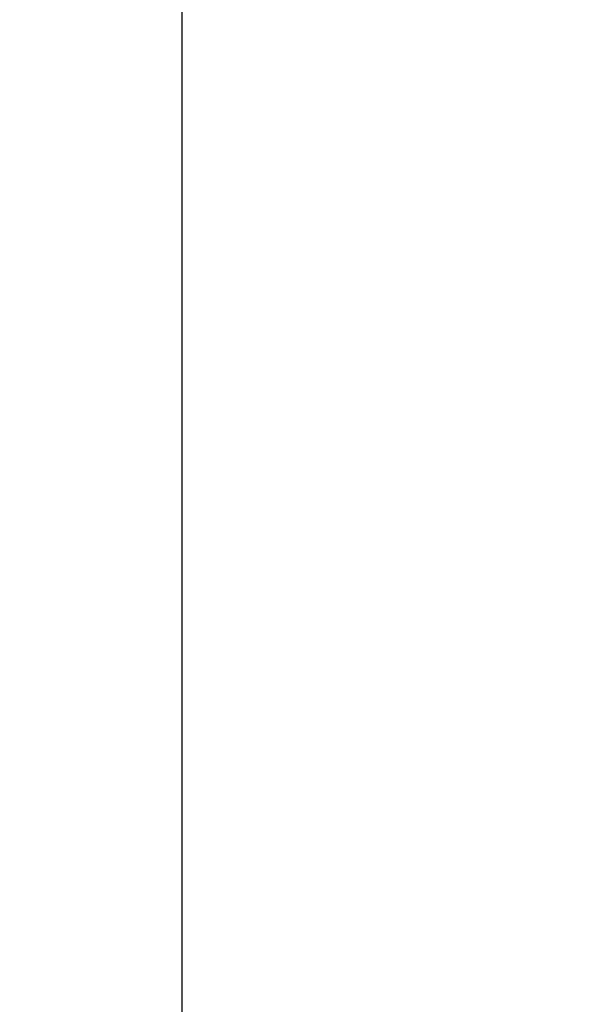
# Model space of a CAD drawing. Header units: millimetres. Extents: x 0 to 1189, y 0 to 841.
# Tile 77 of 95: x 974 to 990, y 607 to 636. Entities that reach past the tile are written whole.
import ezdxf
from ezdxf.enums import TextEntityAlignment as Align

# ---------------------------------------------------------------- set-up
doc = ezdxf.new("R2010")
doc.units = ezdxf.units.MM
doc.header["$LTSCALE"] = 65.395
doc.layers.get('0').update_dxf_attribs({"linetype": 'CONTINUOUS'})
doc.styles.get("Standard").update_dxf_attribs({"font": 'txt', "width": 0.6})
doc.dimstyles.new('DIMSTYLE_2', dxfattribs={"dimtxt": 3.5, "dimasz": 3.5, "dimexe": 1.8, "dimexo": 0, "dimgap": 0.875, "dimtad": 1, "dimdec": 0, "dimlfac": 20, "dimdsep": 46, "dimtxsty": 'STANDARD', "dimblk": '_FILLED', "dimblk1": '_FILLED', "dimblk2": '_FILLED', "dimcen": 0.09, "dimadec": 0, "dimazin": 0, "dimtp": 2, "dimtm": 2, "dimtfac": 1, "dimtdec": 0, "dimtofl": 0, "dimtmove": 0, "dimatfit": 3, "dimldrblk": '_FILLED', "dimfxl": 1, "dimtolj": 1, "dimarcsym": 0})

# ---------------------------------------------------------------- blocks, each defined once
blk = doc.blocks.new('_FILLED')
at = {"color": 0, "linetype": 'BYBLOCK'}
blk.add_solid([(0, 0), (-1, 0.1671), (-1, -0.1671)], dxfattribs=at)
blk = doc.blocks.new('*D9')
at = {"color": 2, "linetype": 'CONTINUOUS'}
for p, q in [((1038.802, 738.342), (976.7, 738.342)), ((978.5, 738.342), (978.5, 655.421)), ((978.5, 572.5), (978.5, 655.421)), ((1011.25, 572.5), (976.7, 572.5))]:
    blk.add_line(p, q, dxfattribs=at)
at = {"color": 2, "linetype": 'CONTINUOUS', "xscale": 3.5, "yscale": 3.5, "zscale": 3.5}
for p, rotation in [((978.5, 738.342), 90), ((978.5, 572.5), 270)]:
    blk.add_blockref('_FILLED', p, dxfattribs=dict(at, rotation=rotation))
at = {"color": 2, "linetype": 'CONTINUOUS'}
for s, width, p in [(')', 0.333333, (977.625, 660.213)), ('3317', 0.60119, (977.625, 655.421)), ('(', 0.333333, (977.625, 650.63))]:
    blk.add_text(s, height=3.5, rotation=90, dxfattribs=dict(at, width=width)).set_placement(p, align=Align.CENTER)

msp = doc.modelspace()

# ---------------------------------------------------------------- dimensions: what is measured, and where the dimension line sits
at = {"color": 2, "linetype": 'CONTINUOUS'}
dim = msp.add_linear_dim(base=(978.5, 738.34239), p1=(1011.25, 572.5), p2=(1038.80196, 738.34239), angle=90, text='(<>)', dimstyle='DIMSTYLE_2', dxfattribs=at)
dim.commit()
dim.dimension.update_dxf_attribs({"geometry": '*D9', "text_midpoint": (978.5, 655.4212), "dimtype": 160})

doc.saveas('drawing.dxf')
